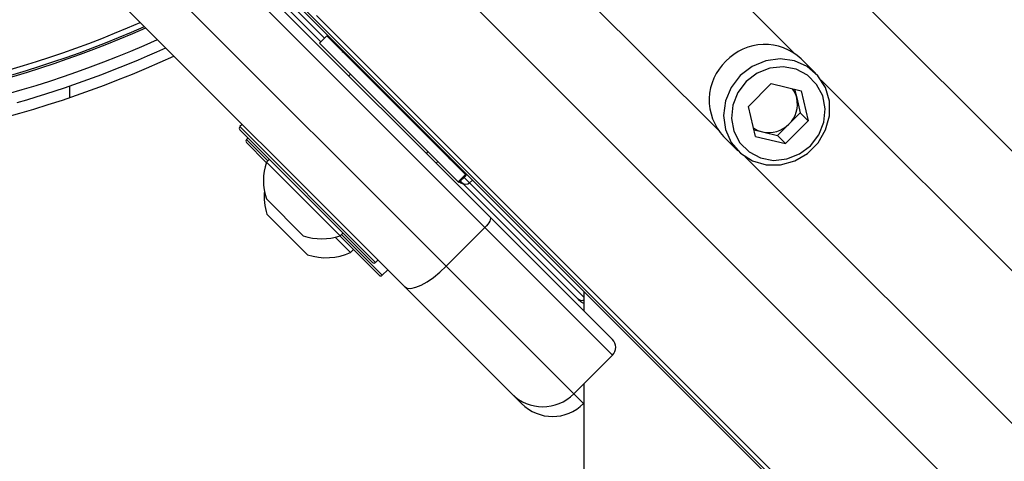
# Model space of a CAD drawing. Header units: millimetres. Extents: x 20 to 22981, y 40 to 19992.
# Tile 86 of 153: x 6835 to 7015, y 14438 to 14519. Entities that reach past the tile are written whole.
import ezdxf

# ---------------------------------------------------------------- set-up
doc = ezdxf.new("R2010")
doc.units = ezdxf.units.MM
doc.header["$LTSCALE"] = 2

msp = doc.modelspace()

# ---------------------------------------------------------------- linework, layer by layer
at = {"color": 8, "linetype": 'Continuous', "lineweight": 25}
for p, q in [((6940.81, 14569.9), (8204.65, 13306.06)), ((6927.03, 14561.83), (6976.38, 14512.48)), ((6913.1, 14547.9), (6962.45, 14498.55)), ((6905.03, 14534.12), (8168.87, 13270.28)), ((6890.75, 14515.23), (6875.95, 14530.03)), ((6889.26, 14519.35), (8151.15, 13257.46)), ((6844.24, 14506.48), (6844.24, 14504.37)), ((6981.3, 14507.56), (7873.4, 13615.46)), ((6875.3, 14499.08), (6900.05, 14474.33)), ((6876.52, 14496.73), (6880.39, 14492.86)), ((6967.37, 14493.63), (7859.47, 13601.53)), ((6917.15, 14488.84), (6916.17, 14489.81)), ((6917.15, 14488.84), (6917.7, 14489.34)), ((6938.01, 14467.98), (6917.15, 14488.84)), ((6893.83, 14479.42), (6901.19, 14472.05)), ((6901.19, 14472.05), (6901.27, 14471.98)), ((6936.18, 14450.36), (6937.97, 14448.57))]:
    msp.add_line(p, q, dxfattribs=at)
at = {"color": 7, "linetype": 'Continuous', "lineweight": 25}
for p, q in [((6860.95, 14542.56), (6920.92, 14482.59)), ((6919.99, 14480.69), (6860.02, 14540.67)), ((6852.95, 14533.6), (6912.92, 14473.62)), ((6905.33, 14469.9), (6845.35, 14529.87)), ((6875.99, 14528.66), (6890.08, 14514.56)), ((6883.32, 14523.73), (7162.14, 14244.91)), ((6886.29, 14521.31), (7930.77, 13476.83)), ((6891.14, 14515.62), (6889.83, 14514.32)), ((6916.43, 14490.34), (6891.14, 14515.62)), ((6915.12, 14489.03), (6889.83, 14514.32)), ((6980.25, 14508.82), (6977.64, 14511.43)), ((6895.49, 14508.66), (6895.17, 14508.34)), ((6895.49, 14508.66), (6895.17, 14508.34)), ((6972.17, 14506.92), (6968.01, 14502.76)), ((6972.17, 14506.92), (6977.62, 14505.61)), ((6976.45, 14505.89), (6976.82, 14504.33)), ((6977.62, 14505.61), (6978.92, 14500.16)), ((6969.32, 14497.31), (6968.01, 14502.76)), ((6976.82, 14504.33), (6977.47, 14501.61)), ((6975.4, 14499.53), (6977.47, 14501.61)), ((6977.47, 14501.61), (6978.92, 14500.16)), ((6875.73, 14499.5), (6875.3, 14499.08)), ((6973.32, 14497.46), (6975.4, 14499.53)), ((6974.77, 14496.01), (6978.92, 14500.16)), ((6899.49, 14474.33), (6875.3, 14498.51)), ((6969.04, 14498.48), (6970.6, 14498.11)), ((6970.6, 14498.11), (6973.32, 14497.46)), ((6973.32, 14497.46), (6974.77, 14496.01)), ((6876.8, 14497.01), (6876.52, 14496.73)), ((6880.12, 14492.56), (6876.52, 14496.16)), ((6963.5, 14497.29), (6966.11, 14494.68)), ((6969.32, 14497.31), (6974.77, 14496.01)), ((6909.31, 14494.2), (6909.63, 14494.52)), ((6909.31, 14494.2), (6909.63, 14494.52)), ((6880.68, 14493.14), (6880.14, 14492.6)), ((6893.57, 14479.17), (6880.14, 14492.6)), ((6911.1, 14492.41), (6911.42, 14492.73)), ((6911.1, 14492.41), (6911.42, 14492.73)), ((6913.56, 14493.3), (6913.38, 14493.55)), ((6916.43, 14490.34), (6915.12, 14489.03)), ((6915.25, 14488.9), (6916.56, 14490.2)), ((6916.56, 14490.2), (6916.43, 14490.34)), ((6915.12, 14489.03), (6915.25, 14488.9)), ((6915.36, 14489), (6915.43, 14488.93)), ((6915.5, 14489.14), (6915.82, 14488.82)), ((6915.82, 14488.82), (6936.99, 14467.65)), ((6886.86, 14479.17), (6880.15, 14485.89)), ((6887.66, 14475.69), (6880.23, 14483.12)), ((6920.92, 14482.59), (6943.25, 14460.26)), ((6893.57, 14479.17), (6894.11, 14479.7)), ((6919.99, 14480.69), (6912.92, 14473.62)), ((6943.25, 14457.43), (6919.99, 14480.69)), ((6895.5, 14476.11), (6892.69, 14478.92)), ((6900.63, 14472.05), (6893.53, 14479.15)), ((6895.5, 14476.11), (6896.04, 14476.65)), ((6900.05, 14474.33), (6900.47, 14474.75)), ((6901.27, 14471.98), (6902.26, 14472.97)), ((6912.92, 14473.62), (6936.18, 14450.36)), ((6900.7, 14471.98), (6900.63, 14472.05)), ((6924.87, 14450.36), (6905.33, 14469.9)), ((6938.01, 14469.04), (6938.01, 14465.5)), ((6936.99, 14467.65), (6937.47, 14467.17)), ((6943.25, 14457.43), (6936.18, 14450.36)), ((6926.65, 14448.57), (6924.87, 14450.36)), ((6938.01, 14448.61), (6937.97, 14448.57))]:
    msp.add_line(p, q, dxfattribs=at)
at = {"color": 7, "linetype": 'Continuous', "lineweight": 25, "flags": 128}
for points in [[(6966.53, 14508.4), (6964.87, 14506.24), (6963.83, 14503.76), (6963.48, 14501.12), (6963.84, 14498.53), (6964.9, 14496.18), (6966.58, 14494.24), (6968.74, 14492.86), (6971.23, 14492.14), (6973.87, 14492.13), (6976.46, 14492.84), (6978.8, 14494.2), (6980.73, 14496.13), (6982.09, 14498.47), (6982.8, 14501.06), (6982.79, 14503.7), (6982.07, 14506.19), (6980.69, 14508.35), (6978.75, 14510.03), (6976.4, 14511.09), (6973.81, 14511.46), (6971.17, 14511.1), (6968.69, 14510.06), (6966.53, 14508.4)], [(6967.62, 14507.31), (6966.1, 14505.32), (6965.18, 14503.02), (6964.94, 14500.59), (6965.38, 14498.23), (6966.48, 14496.13), (6968.14, 14494.47), (6970.24, 14493.37), (6972.6, 14492.93), (6975.02, 14493.18), (6977.33, 14494.1), (6979.32, 14495.61), (6980.83, 14497.6), (6981.75, 14499.91), (6982, 14502.33), (6981.56, 14504.69), (6980.46, 14506.79), (6978.8, 14508.45), (6976.7, 14509.55), (6974.34, 14509.99), (6971.91, 14509.75), (6969.61, 14508.83), (6967.62, 14507.31)], [(6913.53, 14493.28), (6913.36, 14493.58), (6913.34, 14493.63)], [(6920.92, 14482.59), (6920.99, 14482.47), (6921, 14482.3), (6920.95, 14482.08), (6920.85, 14481.83), (6920.7, 14481.56), (6920.5, 14481.27), (6920.26, 14480.98), (6919.99, 14480.69)], [(6905.33, 14469.9), (6905.82, 14469.63), (6906.5, 14469.59), (6907.36, 14469.78), (6908.35, 14470.19), (6909.45, 14470.8), (6910.61, 14471.6), (6911.78, 14472.55), (6912.92, 14473.62)], [(6938.01, 14452.18), (6938.04, 13878.83), (6938.07, 13249.46), (6938.09, 12608.87), (6938.09, 11968.27)]]:
    msp.add_lwpolyline(points, dxfattribs=at)
at = {"color": 7, "linetype": 'Continuous', "lineweight": 25}
for centre, radius, start, end in [((6779.29, 14695.64), 195.2, 246.1724, 293.8276), ((6779.29, 14695.64), 198, 245.8585, 294.1415), ((6971, 14504.36), 9.7, 46.7531, 136.7979), ((6779.29, 14695.64), 202, 245.4268, 294.5732), ((6779.29, 14695.64), 200, 286.0906, 294.3597), ((6895.38, 14514.21), 2, 225, 250.8419), ((6970.57, 14503.93), 9.7, 133.2021, 223.2469), ((6972.36, 14503.28), 4.59, 13.3406, 36.1803), ((6971.8, 14503.21), 5.15, 314.3774, 12.5941), ((6971.72, 14503.13), 5.15, 257.4059, 315.6226), ((6875.58, 14498.79), 0.4, 135, 225), ((6971.66, 14502.57), 4.59, 233.8197, 256.6594), ((6876.8, 14496.44), 0.4, 135, 225), ((6890.23, 14489.26), 10.63, 161.6616, 198.4591), ((6916.14, 14489.64), 1, 225, 261.8699), ((6916.48, 14489.53), 0.962, 227.0513, 314.186), ((6891.02, 14486.47), 11.29, 175.2595, 197.2991), ((6890.23, 14489.26), 10.63, 251.5409, 288.3384), ((6891.02, 14486.47), 11.29, 252.7009, 293.3898), ((6899.77, 14474.61), 0.4, 225, 315), ((6900.99, 14472.26), 0.4, 225, 315), ((6938.18, 14467.88), 1, 225, 259.8691), ((6941.84, 14458.84), 2, 315, 45), ((6930.53, 14456.01), 8, 225, 315), ((6932.31, 14454.23), 8, 225, 315)]:
    msp.add_arc(centre, radius, start, end, dxfattribs=at)
at = {"color": 8, "linetype": 'Continuous', "lineweight": 25}
for centre, radius, start, end in [((6779.29, 14695.64), 194.87, 246.2097, 293.7903), ((6779.29, 14695.64), 193.87, 246.3244, 293.6756), ((6937.64, 14468.34), 0.939, 226.5188, 293.493)]:
    msp.add_arc(centre, radius, start, end, dxfattribs=at)
at = {"color": 7, "linetype": 'Continuous', "lineweight": 25}
msp.add_open_spline([(6913.31, 14493.74), (6913.34, 14493.64), (6913.42, 14493.37), (6913.6, 14493.17), (6913.72, 14493.04)], degree=3, knots=[0, 0, 0, 0, 0.352331, 1, 1, 1, 1], dxfattribs=at)

doc.saveas('drawing.dxf')
